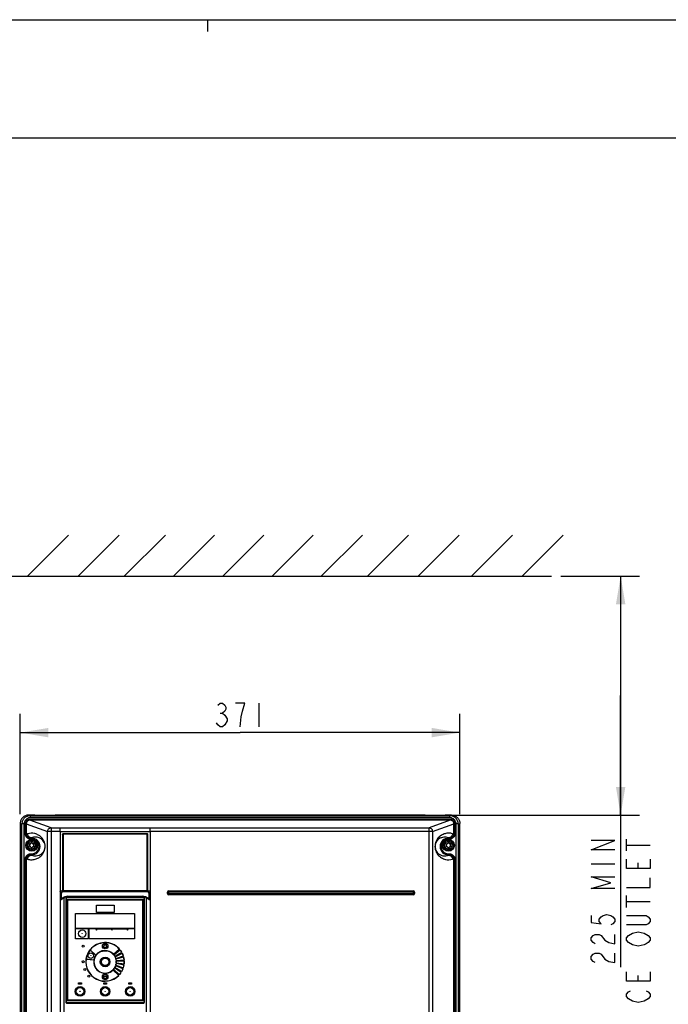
# Model space of a CAD drawing. Header units: inches. Extents: x 0 to 117, y 0 to 83.
# Tile 16 of 74: x 13 to 35, y 50 to 83. Entities that reach past the tile are written whole.
import ezdxf

# ---------------------------------------------------------------- set-up
doc = ezdxf.new("R2010")
doc.units = ezdxf.units.IN
doc.header["$LTSCALE"] = 6.431102
doc.header["$MEASUREMENT"] = 0
doc.layers.get('0').update_dxf_attribs({"linetype": 'CONTINUOUS'})
doc.styles.get("Standard").update_dxf_attribs({"font": 'txt', "width": 0.8})
doc.dimstyles.new('DIMSTYLE_1', dxfattribs={"dimtxt": 0.78125, "dimasz": 0.9375, "dimexe": 0.18, "dimexo": 0.0625, "dimgap": 0.09, "dimtad": 1, "dimdec": 0, "dimzin": 4, "dimdsep": 46, "dimtxsty": 'STANDARD', "dimblk": '_FILLED', "dimblk1": '_FILLED', "dimblk2": '_FILLED', "dimcen": 0.09, "dimadec": 0, "dimazin": 0, "dimtfac": 1, "dimtdec": 0, "dimtofl": 0, "dimtmove": 0, "dimatfit": 3, "dimldrblk": '_FILLED', "dimfxl": 1, "dimtolj": 1, "dimtzin": 4, "dimarcsym": 0})

# ---------------------------------------------------------------- blocks, each defined once
blk = doc.blocks.new('_FILLED')
at = {"color": 0, "linetype": 'BYBLOCK'}
blk.add_solid([(0, 0), (-1, 0.167), (-1, -0.167)], dxfattribs=at)
blk = doc.blocks.new('*D0')
at = {"color": 7, "linetype": 'CONTINUOUS'}
for p, q in [((31.435, 64.169), (33.223, 64.169)), ((33.223, 64.169), (34.044, 64.169)), ((33.419, 64.169), (33.419, 60.192)), ((33.419, 56.216), (33.419, 60.192)), ((33.419, 60.192), (33.419, 51.157)), ((27.226, 56.216), (33.223, 56.216)), ((33.223, 56.216), (34.044, 56.216))]:
    blk.add_line(p, q, dxfattribs=at)
at = {"color": 7, "linetype": 'CONTINUOUS', "xscale": 0.9375, "yscale": 0.9375, "zscale": 0.9375}
for p, rotation in [((33.419, 64.169), 90), ((33.419, 56.216), 270)]:
    blk.add_blockref('_FILLED', p, dxfattribs=dict(at, rotation=rotation))
blk = doc.blocks.new('*D6')
at = {"color": 7, "linetype": 'CONTINUOUS'}
for p, q in [((13.452, 56.253), (13.452, 59.586)), ((28.072, 56.253), (28.072, 59.586)), ((13.452, 58.961), (20.762, 58.961)), ((28.072, 58.961), (20.762, 58.961))]:
    blk.add_line(p, q, dxfattribs=at)
at = {"color": 7, "linetype": 'CONTINUOUS', "xscale": 0.9375, "yscale": 0.9375, "zscale": 0.9375, "rotation": 180}
blk.add_blockref('_FILLED', (13.452, 58.961), dxfattribs=at)
at = {"color": 7, "linetype": 'CONTINUOUS', "xscale": 0.9375, "yscale": 0.9375, "zscale": 0.9375}
blk.add_blockref('_FILLED', (28.072, 58.961), dxfattribs=at)

msp = doc.modelspace()

# ---------------------------------------------------------------- linework, layer by layer
at = {"color": 7, "linetype": 'CONTINUOUS'}
for p, q in [((0, 82.6772), (116.9291, 82.6772)), ((19.685, 82.2835), (19.685, 82.6772)), ((112.7953, 78.7402), (4.1339, 78.7402)), ((13.6785, 64.1533), (15.0561, 65.5309)), ((15.3681, 64.1533), (16.7457, 65.5309)), ((16.9016, 64.1533), (18.2793, 65.5309)), ((18.5392, 64.1533), (19.9168, 65.5309)), ((20.1767, 64.1533), (21.5543, 65.5309)), ((21.8143, 64.1533), (23.1919, 65.5309)), ((23.4518, 64.1533), (24.8294, 65.5309)), ((24.9854, 64.1533), (26.363, 65.5309)), ((26.6749, 64.1533), (28.0526, 65.5309)), ((28.4424, 64.1533), (29.8201, 65.5309)), ((30.132, 64.1533), (31.5096, 65.5309)), ((10.2469, 64.1686), (31.1224, 64.1686)), ((20.0979, 59.6121), (20.176, 59.6121)), ((21.387, 59.9377), (21.387, 59.1564)), ((13.7812, 56.1964), (13.7273, 56.2158)), ((13.9411, 56.2158), (13.7273, 56.2158)), ((13.7719, 56.081), (13.7719, 56.0495)), ((13.7719, 56.081), (27.752, 56.081)), ((14.476, 55.7944), (13.7719, 56.0495)), ((27.752, 56.0495), (13.7719, 56.0495)), ((13.7812, 56.1964), (13.7812, 56.1256)), ((13.7812, 56.1964), (27.7427, 56.1964)), ((27.7427, 56.1256), (13.7812, 56.1256)), ((13.9382, 56.2142), (13.9411, 56.2158)), ((13.9382, 56.2142), (14.6133, 56.2142)), ((14.6104, 56.2158), (14.6133, 56.2142)), ((26.9135, 56.2158), (14.6104, 56.2158)), ((26.9106, 56.2142), (26.9135, 56.2158)), ((26.9106, 56.2142), (27.5858, 56.2142)), ((27.752, 56.0495), (27.0479, 55.7944)), ((27.7967, 56.2158), (27.5828, 56.2158)), ((27.5828, 56.2158), (27.5858, 56.2142)), ((27.7967, 56.2158), (27.7427, 56.1964)), ((27.7427, 56.1256), (27.7427, 56.1964)), ((27.752, 56.0495), (27.752, 56.081)), ((13.4515, 55.9408), (13.4515, 36.8471)), ((13.4515, 55.9408), (13.5058, 55.9217)), ((13.5058, 36.9837), (13.5058, 55.9217)), ((13.5761, 55.9217), (13.5058, 55.9217)), ((13.5761, 55.9217), (13.5761, 36.9837)), ((13.6221, 55.5871), (13.6221, 55.9319)), ((13.6534, 55.9319), (13.6221, 55.9319)), ((13.6534, 55.9319), (13.6534, 55.5871)), ((13.6534, 55.9319), (14.3587, 55.6764)), ((14.476, 55.7944), (14.4761, 27.3539)), ((14.476, 55.7944), (14.7858, 55.7944)), ((17.7618, 55.7944), (27.0479, 55.7944)), ((27.0479, 27.3539), (27.0479, 55.7944)), ((27.1652, 55.6764), (27.8706, 55.9319)), ((27.8706, 55.5871), (27.8706, 55.9319)), ((27.9019, 55.9319), (27.8706, 55.9319)), ((27.9019, 55.9319), (27.9019, 55.5871)), ((27.9478, 36.9837), (27.9478, 55.9217)), ((28.0182, 55.9217), (27.9478, 55.9217)), ((28.0182, 55.9217), (28.0724, 55.9408)), ((28.0182, 55.9217), (28.0182, 36.9837)), ((28.0724, 36.8471), (28.0724, 55.9408)), ((13.6221, 55.5871), (13.6534, 55.5871)), ((13.696, 55.5986), (13.6534, 55.5871)), ((13.7919, 55.4498), (13.8328, 55.4609)), ((13.7919, 55.4498), (13.7919, 55.4183)), ((13.7919, 55.4498), (13.8328, 55.4498)), ((13.8331, 55.4183), (13.7919, 55.4183)), ((13.8132, 55.3768), (13.8132, 55.2832)), ((13.8328, 55.4183), (13.8328, 55.4609)), ((13.8525, 55.2832), (13.8525, 55.3768)), ((14.3587, 27.3898), (14.3587, 55.6764)), ((14.7777, 55.6764), (14.3587, 55.6764)), ((14.7777, 55.6764), (14.7776, 27.3411)), ((14.8579, 55.5747), (14.8579, 53.6988)), ((14.8579, 55.5747), (14.886, 55.5747)), ((14.8717, 53.7013), (14.8717, 55.5747)), ((14.886, 53.7039), (14.886, 55.5747)), ((14.886, 54.6373), (14.8866, 55.5747)), ((17.6606, 55.578), (14.8866, 55.578)), ((14.8866, 55.5759), (14.8866, 55.578)), ((14.8866, 55.5747), (14.8866, 55.5759)), ((14.8872, 55.604), (17.6604, 55.604)), ((14.8872, 55.5795), (14.8881, 55.581)), ((14.8874, 55.579), (14.8881, 55.581)), ((14.8879, 55.591), (17.6595, 55.591)), ((14.8887, 55.5871), (14.8879, 55.591)), ((14.8883, 55.5897), (14.888, 55.591)), ((14.8881, 55.581), (14.8885, 55.5823)), ((14.8887, 55.5869), (14.8883, 55.5897)), ((17.6586, 55.5796), (17.6588, 55.5827)), ((17.6587, 55.5789), (17.6586, 55.5796)), ((17.6588, 55.5827), (17.6593, 55.5897)), ((17.6588, 55.5828), (17.6591, 55.5875)), ((17.6591, 55.5875), (17.6595, 55.591)), ((17.6614, 55.5755), (17.6596, 55.5756)), ((17.6606, 55.578), (17.6606, 55.5756)), ((17.6606, 55.5756), (17.6606, 55.5747)), ((17.6606, 55.5747), (17.6613, 54.6365)), ((17.6613, 55.5747), (17.6613, 53.7039)), ((17.6758, 55.5747), (17.6613, 55.5747)), ((17.6672, 55.5747), (17.6614, 55.5755)), ((17.6728, 55.5747), (17.6672, 55.5747)), ((17.6758, 55.5747), (17.6728, 55.5747)), ((17.6758, 55.5747), (17.6758, 53.7013)), ((17.6896, 55.5747), (17.6758, 55.5747)), ((17.6896, 53.6988), (17.6896, 55.5747)), ((17.7698, 55.6764), (17.7698, 26.8764)), ((27.1652, 55.6764), (17.7698, 55.6764)), ((27.1652, 55.6764), (27.1652, 27.3898)), ((27.6714, 55.3768), (27.6714, 55.2832)), ((27.6911, 55.4609), (27.6911, 55.4183)), ((27.6911, 55.4609), (27.7321, 55.4498)), ((27.6911, 55.4498), (27.7321, 55.4498)), ((27.7321, 55.4183), (27.6911, 55.4183)), ((27.7108, 55.2832), (27.7108, 55.3768)), ((27.7321, 55.4183), (27.7321, 55.4498)), ((27.8706, 55.5871), (27.828, 55.5986)), ((27.8706, 55.5871), (27.9019, 55.5871)), ((33.6139, 55.024), (33.6139, 55.4146)), ((13.8132, 55.1421), (13.8132, 55.0484)), ((13.8525, 55.0484), (13.8525, 55.1421)), ((27.6714, 55.1421), (27.6714, 55.0484)), ((27.7108, 55.0484), (27.7108, 55.1421)), ((33.6139, 55.2193), (34.3951, 55.2193)), ((13.6221, 47.4768), (13.6221, 54.7594)), ((13.6534, 54.7594), (13.6221, 54.7594)), ((13.6534, 54.7594), (13.6534, 47.4768)), ((13.6534, 54.7594), (13.696, 54.7478)), ((13.7919, 54.9282), (13.7919, 54.8967)), ((13.7919, 54.9282), (13.8328, 54.9282)), ((13.8328, 54.8856), (13.7919, 54.8967)), ((13.8328, 54.8967), (13.7919, 54.8967)), ((13.8328, 54.8856), (13.8328, 54.9282)), ((27.6908, 54.9282), (27.7321, 54.9282)), ((27.6911, 54.9282), (27.6911, 54.8856)), ((27.7321, 54.8967), (27.6911, 54.8856)), ((27.7321, 54.8967), (27.6911, 54.8967)), ((27.7321, 54.8967), (27.7321, 54.9282)), ((27.828, 54.7478), (27.8706, 54.7594)), ((27.8706, 47.4768), (27.8706, 54.7594)), ((27.9019, 54.7594), (27.8706, 54.7594)), ((27.9019, 54.7594), (27.9019, 47.4768)), ((14.8855, 53.7038), (14.886, 54.6373)), ((17.6613, 54.6365), (17.6621, 53.7038)), ((32.442, 54.5943), (33.2232, 54.5943)), ((34.0045, 54.438), (34.0045, 54.6334)), ((14.7777, 53.6636), (14.8188, 53.6245)), ((14.9003, 53.4617), (14.7777, 53.3908)), ((14.7777, 53.3908), (14.8131, 53.4119)), ((14.8131, 53.4119), (14.9318, 53.4805)), ((14.8558, 53.6598), (14.8147, 53.6988)), ((14.8147, 53.6988), (14.8579, 53.6988)), ((14.8188, 53.4321), (14.8188, 53.6245)), ((14.9292, 53.4959), (14.8188, 53.4321)), ((14.8855, 53.7038), (17.6613, 53.7038)), ((14.8998, 53.4508), (14.8998, 48.3799)), ((14.9003, 53.462), (14.9316, 53.4803)), ((14.9003, 53.462), (14.9003, 53.4617)), ((14.9479, 53.4947), (14.9563, 53.5011)), ((14.9563, 53.5011), (14.9579, 53.5014)), ((14.9579, 53.5014), (14.9593, 53.5022)), ((14.9593, 53.5022), (14.9607, 53.503)), ((14.9647, 53.4626), (14.9647, 49.998)), ((14.9647, 53.4626), (14.9779, 53.4626)), ((14.9675, 53.4626), (14.9675, 49.998)), ((14.9779, 53.4626), (14.9779, 49.998)), ((15.0041, 53.502), (15.0041, 53.4991)), ((17.5435, 53.502), (15.0041, 53.502)), ((15.0179, 53.5177), (17.5297, 53.5177)), ((17.5177, 53.4114), (15.0299, 53.4114)), ((15.0299, 53.4114), (15.0317, 53.3959)), ((15.0317, 53.3959), (15.0317, 53.3957)), ((17.5159, 53.3957), (15.0317, 53.3957)), ((17.51, 53.3898), (15.0376, 53.3898)), ((17.5177, 53.4114), (17.5159, 53.3959)), ((17.5159, 53.3959), (17.5159, 53.3957)), ((17.5435, 53.502), (17.5435, 53.4991)), ((17.5696, 49.998), (17.5696, 53.4626)), ((17.5828, 53.4626), (17.5696, 53.4626)), ((17.5801, 49.998), (17.5801, 53.4626)), ((17.5828, 49.998), (17.5828, 53.4626)), ((17.5868, 53.503), (17.5883, 53.5022)), ((17.5883, 53.5022), (17.5897, 53.5014)), ((17.5897, 53.5014), (17.5912, 53.5011)), ((17.5912, 53.5011), (17.5958, 53.4977)), ((17.6158, 53.4805), (17.7344, 53.4119)), ((17.616, 53.4803), (17.6473, 53.462)), ((17.7288, 53.4321), (17.6184, 53.4959)), ((17.6473, 53.4617), (17.6473, 53.462)), ((17.6478, 48.3799), (17.6478, 53.4508)), ((17.6613, 53.7038), (17.6621, 53.7038)), ((17.6896, 53.6988), (17.7328, 53.6988)), ((17.7328, 53.6988), (17.6918, 53.6598)), ((17.7288, 53.6245), (17.7698, 53.6636)), ((17.7288, 53.6245), (17.7288, 53.4321)), ((17.7698, 53.3909), (17.7344, 53.4119)), ((18.3457, 53.6063), (18.3457, 53.6575)), ((18.3638, 53.6575), (18.3457, 53.6575)), ((18.3457, 53.6063), (18.3638, 53.6063)), ((18.3638, 53.6063), (18.3638, 53.6575)), ((18.384, 53.6575), (18.3638, 53.6575)), ((18.3638, 53.6063), (18.384, 53.6063)), ((18.383, 53.6585), (18.383, 53.6053)), ((26.5268, 53.6585), (18.383, 53.6585)), ((18.383, 53.6053), (26.5268, 53.6053)), ((18.384, 53.6959), (18.384, 53.6777)), ((18.384, 53.6959), (26.5258, 53.6959)), ((18.384, 53.6777), (18.384, 53.6575)), ((18.384, 53.6777), (26.5258, 53.6777)), ((18.384, 53.6063), (18.384, 53.5861)), ((18.384, 53.5861), (18.384, 53.568)), ((26.5258, 53.5861), (18.384, 53.5861)), ((26.5258, 53.568), (18.384, 53.568)), ((26.5258, 53.6777), (26.5258, 53.6959)), ((26.5258, 53.6575), (26.5258, 53.6777)), ((26.5459, 53.6575), (26.5258, 53.6575)), ((26.5258, 53.5861), (26.5258, 53.6063)), ((26.5258, 53.6063), (26.5459, 53.6063)), ((26.5258, 53.568), (26.5258, 53.5861)), ((26.5268, 53.6053), (26.5268, 53.6585)), ((26.5459, 53.6575), (26.5459, 53.6063)), ((26.5641, 53.6575), (26.5459, 53.6575)), ((26.5459, 53.6063), (26.5641, 53.6063)), ((26.5641, 53.6575), (26.5641, 53.6063)), ((33.6139, 53.149), (33.6139, 53.5396)), ((14.9944, 53.376), (14.9944, 50.0847)), ((14.9944, 53.376), (15.012, 53.376)), ((15.0118, 53.376), (15.0118, 50.0847)), ((15.0179, 53.3701), (15.0179, 50.0906)), ((15.9824, 52.9803), (15.9824, 53.2166)), ((15.9824, 53.2166), (16.573, 53.2166)), ((16.573, 53.2166), (16.573, 52.9803)), ((17.5297, 50.0906), (17.5297, 53.3701)), ((17.5356, 50.0847), (17.5356, 53.376)), ((17.5356, 53.376), (17.5532, 53.376)), ((17.5358, 50.0847), (17.5358, 53.376)), ((17.5532, 53.376), (17.5532, 50.0847)), ((33.6139, 53.3443), (34.3951, 53.3443)), ((15.2935, 52.4488), (15.2935, 52.941)), ((15.2935, 52.941), (17.2541, 52.941)), ((16.573, 52.9803), (15.9824, 52.9803)), ((17.2541, 52.941), (17.2541, 52.4488)), ((17.2541, 52.4488), (15.2935, 52.4488)), ((15.2935, 52.1063), (15.2935, 52.441)), ((15.2935, 52.441), (15.7265, 52.441)), ((15.7265, 52.1063), (15.7265, 52.441)), ((15.7423, 52.1063), (15.7423, 52.441)), ((15.7423, 52.441), (15.9527, 52.441)), ((15.9527, 52.441), (15.9891, 52.389)), ((15.9596, 52.4311), (17.0423, 52.4311)), ((15.9891, 52.389), (16.0187, 52.4311)), ((16.4714, 52.4311), (16.5009, 52.389)), ((16.5009, 52.389), (16.5305, 52.4311)), ((16.9832, 52.4311), (17.0128, 52.389)), ((17.0128, 52.389), (17.0492, 52.441)), ((17.0492, 52.441), (17.2541, 52.441)), ((17.2541, 52.441), (17.2541, 52.1063)), ((15.7265, 52.1063), (15.2935, 52.1063)), ((17.2541, 52.1063), (15.7423, 52.1063)), ((16.2708, 51.9176), (16.1952, 51.8309)), ((16.1952, 51.8309), (16.1967, 51.8296)), ((16.1967, 51.8296), (16.2723, 51.9163)), ((16.1982, 51.8244), (16.1982, 51.8263)), ((16.1982, 51.8263), (16.3483, 51.8263)), ((16.1982, 51.8244), (16.3483, 51.8244)), ((16.2586, 51.8244), (16.2738, 51.8244)), ((16.2708, 51.9176), (16.2723, 51.9163)), ((16.2738, 51.8244), (16.2889, 51.8244)), ((16.2767, 51.9175), (16.2753, 51.9163)), ((16.2753, 51.9163), (16.3498, 51.8296)), ((16.3513, 51.8309), (16.2767, 51.9175)), ((16.3483, 51.8244), (16.3483, 51.8263)), ((16.3498, 51.8296), (16.3513, 51.8309)), ((16.5467, 51.5846), (16.7499, 51.7679)), ((15.6368, 51.4271), (15.9103, 51.4042)), ((15.6373, 51.431), (15.9111, 51.4081)), ((15.9719, 51.5488), (15.7711, 51.7367)), ((15.9743, 51.5519), (15.7736, 51.7398)), ((16.561, 51.5681), (16.7767, 51.7364)), ((16.5927, 51.5224), (16.8295, 51.6594)), ((16.6032, 51.5033), (16.8493, 51.623)), ((16.6248, 51.4519), (16.8849, 51.5368)), ((16.6311, 51.4311), (16.8967, 51.4971)), ((16.8113, 50.9805), (16.5845, 51.1337)), ((16.8329, 51.0157), (16.5958, 51.1523)), ((16.8732, 51.0999), (16.6195, 51.2027)), ((16.6267, 51.2232), (16.887, 51.139)), ((16.9089, 51.2297), (16.6394, 51.2774)), ((16.6415, 51.3764), (16.9136, 51.4053)), ((16.6421, 51.299), (16.9143, 51.2707)), ((16.6433, 51.3547), (16.9168, 51.364)), ((16.1955, 50.8602), (16.194, 50.8589)), ((16.2708, 50.7704), (16.194, 50.8589)), ((16.2723, 50.7717), (16.1955, 50.8602)), ((16.197, 50.8635), (16.197, 50.8654)), ((16.197, 50.8654), (16.2475, 50.8654)), ((16.197, 50.8635), (16.351, 50.8635)), ((16.2475, 50.8654), (16.2738, 50.8652)), ((16.2723, 50.7717), (16.2708, 50.7704)), ((16.2738, 50.8652), (16.3, 50.8654)), ((16.3524, 50.8602), (16.2753, 50.7717)), ((16.2753, 50.7717), (16.2768, 50.7704)), ((16.3539, 50.8589), (16.2768, 50.7704)), ((16.3, 50.8654), (16.351, 50.8654)), ((16.351, 50.8635), (16.351, 50.8654)), ((16.3539, 50.8589), (16.3524, 50.8602)), ((16.7259, 50.8764), (16.5359, 51.0735)), ((16.7544, 50.9065), (16.5509, 51.0893)), ((34.0045, 50.688), (34.0045, 50.8834)), ((15.3919, 50.5965), (15.3919, 50.6358)), ((15.3919, 50.6358), (15.4864, 50.6358)), ((15.4864, 50.5965), (15.3919, 50.5965)), ((15.4864, 50.6358), (15.4864, 50.5965)), ((16.2265, 50.5965), (16.2265, 50.6358)), ((16.2265, 50.6358), (16.321, 50.6358)), ((16.321, 50.5965), (16.2265, 50.5965)), ((16.321, 50.6358), (16.321, 50.5965)), ((17.0612, 50.5965), (17.0612, 50.6358)), ((17.0612, 50.6358), (17.1557, 50.6358)), ((17.1557, 50.5965), (17.0612, 50.5965)), ((17.1557, 50.6358), (17.1557, 50.5965)), ((14.9647, 49.998), (14.9779, 49.998)), ((15.0118, 50.0847), (14.9944, 50.0847)), ((15.0041, 49.9587), (15.0041, 49.9616)), ((15.0041, 49.9587), (17.5435, 49.9587)), ((15.0299, 50.0492), (15.0316, 50.0647)), ((15.0299, 50.0492), (17.5177, 50.0492)), ((15.0316, 50.0647), (15.0317, 50.065)), ((15.0317, 50.065), (17.5159, 50.065)), ((15.0376, 50.0709), (17.51, 50.0709)), ((17.5159, 50.065), (17.5159, 50.0647)), ((17.5177, 50.0492), (17.5159, 50.0647)), ((17.5532, 50.0847), (17.5356, 50.0847)), ((17.5435, 49.9587), (17.5435, 49.9616)), ((17.5828, 49.998), (17.5696, 49.998))]:
    msp.add_line(p, q, dxfattribs=at)
for points in [[(20.0198, 59.8725), (20.0979, 59.9377), (20.176, 59.9377), (20.2542, 59.8725), (20.2932, 59.8074), (20.2932, 59.7423), (20.2542, 59.6772), (20.176, 59.6121), (20.2542, 59.547)], [(20.8401, 59.6772), (20.9182, 59.9377), (20.6057, 59.9377)], [(20.762, 59.1564), (20.801, 59.4819), (20.8401, 59.6772)], [(20.3323, 59.3517), (20.2542, 59.2215), (20.176, 59.1564), (20.0979, 59.1564), (20.0198, 59.2215), (19.9807, 59.2866)], [(20.2542, 59.547), (20.3323, 59.4168), (20.3323, 59.3517)], [(33.2232, 55.063), (32.442, 55.063), (33.2232, 55.3755), (32.442, 55.3755)], [(34.3951, 54.7505), (34.3951, 54.438), (33.6139, 54.438), (33.6139, 54.7505)], [(33.2232, 53.774), (32.442, 53.774), (33.093, 53.9693), (32.442, 54.1646), (33.2232, 54.1646)], [(33.6139, 53.813), (34.3951, 53.813), (34.3951, 54.1255)], [(32.442, 52.8755), (32.442, 52.6412), (32.7675, 52.6021), (32.7024, 52.6802), (32.7024, 52.7584), (32.7675, 52.8365), (32.8326, 52.8755), (32.9628, 52.9146), (33.093, 52.8755), (33.1581, 52.8365), (33.2232, 52.7584), (33.2232, 52.6802), (33.1581, 52.6021), (33.093, 52.563)], [(33.6139, 52.8755), (34.2649, 52.8755), (34.33, 52.8365), (34.3951, 52.7584), (34.3951, 52.6802), (34.33, 52.6021), (34.2649, 52.563), (33.6139, 52.563)], [(32.5722, 51.938), (32.5071, 51.9771), (32.442, 52.0552), (32.442, 52.1334), (32.5071, 52.2115), (32.5722, 52.2505), (32.7024, 52.2505), (32.7675, 52.2115)], [(32.7675, 52.2115), (32.8977, 52.0552), (33.0279, 51.9771), (33.2232, 51.938), (33.2232, 52.2505)], [(33.679, 51.9771), (33.6139, 52.0552), (33.6139, 52.1334), (33.679, 52.2115), (33.8092, 52.2896)], [(34.1998, 52.2896), (34.33, 52.2115), (34.3951, 52.1334), (34.3951, 52.0552), (34.33, 51.9771), (34.2649, 51.938), (34.1998, 51.899), (34.0045, 51.8599), (33.8092, 51.899), (33.679, 51.9771)], [(33.8092, 52.2896), (34.0045, 52.3287), (34.1998, 52.2896)], [(32.5722, 51.313), (32.5071, 51.3521), (32.442, 51.4302), (32.442, 51.5084), (32.5071, 51.5865), (32.5722, 51.6255), (32.7024, 51.6255), (32.7675, 51.5865), (32.8977, 51.4302)], [(32.8977, 51.4302), (33.0279, 51.3521), (33.2232, 51.313), (33.2232, 51.6255)], [(34.3951, 51.0005), (34.3951, 50.688), (33.6139, 50.688), (33.6139, 51.0005)], [(33.8092, 50.024), (33.679, 50.1021), (33.6139, 50.1802), (33.6139, 50.2584), (33.679, 50.3365), (33.7441, 50.3755)], [(34.2649, 50.3755), (34.33, 50.3365), (34.3951, 50.2584), (34.3951, 50.1802), (34.33, 50.1021), (34.1998, 50.024)], [(34.1998, 50.024), (34.0045, 49.9849), (33.8092, 50.024)]]:
    msp.add_lwpolyline(points, dxfattribs=at)
for centre, radius in [((13.8328, 55.2126), 0.1969), ((27.6911, 55.2126), 0.1969), ((15.5139, 52.2736), 0.1226), ((15.5139, 52.2736), 0.00124), ((15.5454, 51.8603), 0.0335), ((16.2738, 51.8603), 0.0924), ((15.7974, 51.5414), 0.0924), ((15.7974, 51.5414), 0.00165), ((16.2738, 51.3347), 0.1614), ((16.2738, 51.3347), 0.1575), ((16.2738, 51.3347), 0.1535), ((16.2738, 51.3347), 0.1226), ((15.5454, 51.3406), 0.0335), ((15.5966, 51.0827), 0.0335), ((16.2738, 51.3347), 0.00124), ((15.7344, 50.8583), 0.0335), ((16.2738, 50.8366), 0.0924), ((15.4391, 50.3543), 0.1575), ((15.4391, 50.3543), 0.1226), ((16.2738, 50.3543), 0.1575), ((16.2738, 50.3543), 0.1226), ((17.1084, 50.3543), 0.1575), ((17.1084, 50.3543), 0.1226), ((15.4391, 50.3543), 0.00124), ((16.2738, 50.3543), 0.00124), ((17.1084, 50.3543), 0.00124)]:
    msp.add_circle(centre, radius, dxfattribs=at)
for centre, radius, start, end in [((16.2738, 314.4827), 258.6926, 269.670435, 270.329565), ((13.8328, 55.2126), 0.1654, 83.16285, 180.10632), ((13.8207, 55.1387), 0.4766, 76.47384, 105.17426), ((13.8328, 55.2126), 0.1654, 263.16286, 83.16285), ((13.8328, 55.1732), 0.2765, 270, 90), ((13.8328, 55.1732), 0.2451, 270, 89.9335), ((16.2704, 317.3741), 261.702, 269.673188, 269.977505), ((14.8682, 55.5861), 0.0205, 336.60077, 339.5848), ((16.2744, 318.5449), 262.8727, 269.976733, 270.325939), ((17.7737, 55.5782), 0.115, 177.715, 178.84289), ((17.7807, 55.578), 0.1221, 178.83393, 179.31025), ((17.7829, 55.578), 0.1242, 179.30959, 179.59431), ((17.7837, 55.578), 0.125, 179.59422, 180.00001), ((17.6903, 55.5854), 0.0313, 169.80864, 172.14887), ((27.6911, 55.1732), 0.2765, 90, 270), ((27.6911, 55.1732), 0.2451, 90, 269.9335), ((27.6911, 55.2126), 0.1654, 83.16285, 180.10632), ((27.6911, 55.2126), 0.1654, 263.16286, 83.16285), ((13.8328, 55.2126), 0.1654, 180.10632, 263.16286), ((13.8328, 55.2126), 0.126, 98.98932, 261.01068), ((13.7887, 55.2381), 0.0278, 79.87712, 220.12288), ((13.7887, 55.1871), 0.0278, 139.87712, 280.12288), ((13.7584, 55.2126), 0.0118, 319.87712, 40.12288), ((13.7956, 55.2771), 0.0118, 259.87712, 340.12288), ((13.7956, 55.1482), 0.0118, 19.87712, 100.12288), ((13.8328, 55.2636), 0.0278, 135.18239, 160.12288), ((13.8328, 55.1616), 0.0278, 199.87712, 224.81761), ((13.8328, 55.2126), 0.126, 278.98932, 81.01068), ((13.8328, 55.2636), 0.0278, 19.87712, 44.81761), ((13.8328, 55.1616), 0.0278, 315.18239, 340.12288), ((13.87, 55.2771), 0.0118, 199.87712, 280.12288), ((13.87, 55.1482), 0.0118, 79.87712, 160.12288), ((13.877, 55.2381), 0.0278, 319.87712, 100.12288), ((13.877, 55.1871), 0.0278, 259.87712, 40.12288), ((13.9072, 55.2126), 0.0118, 139.87712, 220.12288), ((27.6911, 55.2126), 0.1654, 180.10632, 263.16286), ((27.6911, 55.2126), 0.126, 98.98932, 261.01068), ((27.6469, 55.2381), 0.0278, 79.87712, 220.12288), ((27.6469, 55.1871), 0.0278, 139.87712, 280.12288), ((27.6167, 55.2126), 0.0118, 319.87712, 40.12288), ((27.6539, 55.2771), 0.0118, 259.87712, 340.12288), ((27.6539, 55.1482), 0.0118, 19.87712, 100.12288), ((27.6911, 55.2636), 0.0278, 135.18239, 160.12288), ((27.6911, 55.1616), 0.0278, 199.87712, 224.81761), ((27.6911, 55.2126), 0.126, 278.98932, 81.01068), ((27.6911, 55.2636), 0.0278, 19.87712, 44.81761), ((27.6911, 55.1616), 0.0278, 315.18239, 340.12288), ((27.7283, 55.2771), 0.0118, 199.87712, 280.12288), ((27.7283, 55.1482), 0.0118, 79.87712, 160.12288), ((27.7353, 55.2381), 0.0278, 319.87712, 100.12288), ((27.7353, 55.1871), 0.0278, 259.87712, 40.12288), ((27.7655, 55.2126), 0.0118, 139.87712, 220.12288), ((27.7032, 55.2078), 0.4766, 256.47384, 285.17426), ((15.0179, 53.4508), 0.1181, 174.70114, 180), ((15.0179, 53.3996), 0.1181, 133.69192, 136.78593), ((15.0179, 53.3996), 0.1181, 118.93121, 133.69192), ((15.0322, 53.383), 0.14, 130.84658, 133.22563), ((15.0212, 53.3953), 0.1235, 128.06292, 130.71019), ((15.1112, 53.2803), 0.2695, 127.29508, 128.06359), ((15.0179, 53.3996), 0.1181, 89.99853, 118.93121), ((15.0041, 53.4626), 0.0394, 90, 180), ((15.004, 53.4626), 0.0365, 89.84839, 179.99251), ((15.0298, 53.376), 0.0354, 89.9404, 179.97769), ((16.2709, 366.9463), 313.4616, 269.768192, 270.000483), ((16.2738, 367.5206), 314.024, 269.768337, 270.231663), ((15.0317, 53.376), 0.0199, 90.22898, 180.00163), ((15.0376, 53.3701), 0.0197, 90, 180), ((16.2738, -563.7562), 617.1533, 89.8846826, 90.1153181), ((16.2744, 368.0368), 314.5521, 269.999846, 270.231405), ((17.51, 53.3701), 0.0197, 0, 90), ((17.5158, 53.376), 0.0199, 359.99841, 89.75023), ((17.5177, 53.376), 0.0354, 0.02253, 90.05938), ((17.5297, 53.3996), 0.1181, 61.06908, 90.0006), ((17.5435, 53.4626), 0.0394, 0, 90), ((17.5436, 53.4626), 0.0365, 0.00752, 90.15158), ((17.5297, 53.3996), 0.1181, 46.30808, 61.06908), ((16.7882, 52.4315), 1.3375, 52.64965, 52.85758), ((17.436, 53.2796), 0.2704, 51.97205, 52.74598), ((17.5297, 53.3996), 0.1181, 43.21407, 46.30808), ((17.5297, 53.4508), 0.1181, 0, 5.29886), ((17.6619, 53.672), 0.0319, 89.6929, 90.99685), ((18.384, 53.6575), 0.0384, 90, 180), ((18.384, 53.6063), 0.0384, 180, 270), ((18.384, 53.6575), 0.0202, 90, 180), ((18.384, 53.6063), 0.0202, 180, 270), ((18.3834, 53.6576), 0.0181, 171.19674, 180.20304), ((18.3842, 53.6574), 0.0189, 125.6224, 139.94359), ((18.3842, 53.6064), 0.0189, 220.05055, 234.36871), ((26.5258, 53.6575), 0.0384, 0, 90), ((26.5258, 53.6575), 0.0202, 0, 90), ((26.5258, 53.6063), 0.0384, 270, 0), ((26.5258, 53.6063), 0.0202, 270, 0), ((26.5256, 53.6574), 0.0189, 40.05055, 54.36871), ((26.5256, 53.6065), 0.0189, 310.05055, 324.36871), ((16.2738, 51.3347), 0.6437, 42.30072, 140.99513), ((16.2738, 51.3347), 0.6398, 42.30218, 141.02042), ((16.2738, 51.3347), 0.6358, 42.30365, 141.04604), ((16.1982, 51.8283), 0.00394, 138.91157, 270), ((16.1982, 51.8283), 0.00197, 138.91157, 270), ((16.2738, 51.915), 0.00394, 40.68814, 138.91157), ((16.2738, 51.915), 0.00197, 40.68814, 138.91157), ((16.3483, 51.8283), 0.00394, 270, 40.68814), ((16.3483, 51.8283), 0.00197, 270, 40.68814), ((16.2738, 51.3347), 0.6437, 171.73956, 314.61417), ((16.2738, 51.3347), 0.6398, 171.71816, 314.61826), ((16.2738, 51.3347), 0.6437, 141.34654, 171.389), ((16.2738, 51.3347), 0.6358, 171.6965, 314.6224), ((16.2738, 51.3347), 0.6398, 141.37401, 171.36545), ((16.2738, 51.3347), 0.6358, 141.40183, 171.34159), ((16.2738, 51.3347), 0.378, 144.4936, 168.69204), ((16.2738, 51.3347), 0.374, 144.5741, 168.62311), ((16.2738, 51.3347), 0.378, 42.46713, 143.89188), ((16.2738, 51.3347), 0.374, 42.47136, 143.96595), ((16.2739, 51.3352), 0.3696, 42.43404, 79.70943), ((16.2738, 51.3347), 0.3701, 30.4757, 39.10473), ((16.2738, 51.3347), 0.374, 30.47136, 39.09258), ((16.2738, 51.3347), 0.378, 30.46712, 39.08069), ((16.2738, 51.3347), 0.3701, 18.4757, 27.10473), ((16.2738, 51.3347), 0.374, 18.47136, 27.09258), ((16.2738, 51.3347), 0.378, 18.46712, 27.08069), ((16.2738, 51.3347), 0.3701, 6.4757, 15.10473), ((16.2738, 51.3347), 0.374, 6.47136, 15.09258), ((16.2738, 51.3347), 0.378, 6.46712, 15.08069), ((16.2738, 51.3347), 0.6358, 30.30365, 38.62239), ((16.2738, 51.3347), 0.6398, 30.30218, 38.61826), ((16.2738, 51.3347), 0.6437, 30.30072, 38.61417), ((16.2738, 51.3347), 0.6358, 18.30365, 26.62239), ((16.2738, 51.3347), 0.6398, 18.30218, 26.61826), ((16.2738, 51.3347), 0.6437, 18.30072, 26.61417), ((16.2738, 51.3347), 0.6358, 6.30365, 14.62239), ((16.2738, 51.3347), 0.6398, 6.30218, 14.61826), ((16.2738, 51.3347), 0.6437, 6.30072, 14.61417), ((16.2738, 51.3347), 0.378, 169.29139, 315.08071), ((16.2738, 51.3347), 0.374, 169.22885, 315.09258), ((16.2738, 51.3347), 0.3701, 169.16497, 315.10482), ((16.2738, 51.3347), 0.3701, 318.4757, 327.10473), ((16.2738, 51.3347), 0.374, 318.47136, 327.09258), ((16.2738, 51.3347), 0.378, 318.46712, 327.08069), ((16.2738, 51.3347), 0.3701, 330.4757, 339.10473), ((16.2738, 51.3347), 0.374, 330.47136, 339.09258), ((16.2738, 51.3347), 0.378, 330.46712, 339.08069), ((16.2738, 51.3347), 0.3701, 342.4757, 351.10473), ((16.2738, 51.3347), 0.374, 342.47136, 351.09258), ((16.2738, 51.3347), 0.378, 342.46712, 351.08069), ((16.2738, 51.3347), 0.3701, 354.4757, 3.10473), ((16.2738, 51.3347), 0.374, 354.47136, 3.09258), ((16.2738, 51.3347), 0.378, 354.46712, 3.08069), ((16.2738, 51.3347), 0.6358, 330.30365, 338.62239), ((16.2738, 51.3347), 0.6398, 330.30218, 338.61826), ((16.2738, 51.3347), 0.6437, 330.30072, 338.61417), ((16.2738, 51.3347), 0.6358, 342.30365, 350.62239), ((16.2738, 51.3347), 0.6398, 342.30218, 350.61826), ((16.2738, 51.3347), 0.6437, 342.30072, 350.61417), ((16.2738, 51.3347), 0.6358, 354.30365, 2.62239), ((16.2738, 51.3347), 0.6398, 354.30218, 2.61826), ((16.2738, 51.3347), 0.6437, 354.30072, 2.61417), ((16.197, 50.8615), 0.00394, 90, 220.95798), ((16.197, 50.8615), 0.00197, 90, 220.95798), ((16.2738, 50.773), 0.00394, 220.95798, 318.91157), ((16.2738, 50.773), 0.00197, 220.95798, 318.91157), ((16.351, 50.8615), 0.00394, 318.91157, 90), ((16.351, 50.8615), 0.00197, 318.91157, 90), ((16.2738, 51.3347), 0.6358, 318.30365, 326.62239), ((16.2738, 51.3347), 0.6398, 318.30218, 326.61826), ((16.2738, 51.3347), 0.6437, 318.30072, 326.61417), ((15.0041, 49.998), 0.0394, 180, 270), ((15.004, 49.9981), 0.0365, 180.00752, 270.15158), ((15.0298, 50.0847), 0.0354, 180.02253, 270.05938), ((16.2731, -264.576), 314.552, 89.999846, 90.231405), ((16.2738, -264.0599), 314.024, 89.768337, 90.231663), ((15.0317, 50.0847), 0.0199, 179.99844, 269.72945), ((15.0376, 50.0906), 0.0197, 180, 270), ((16.2738, 667.2135), 617.1501, 269.8846801, 270.1153192), ((16.2766, -263.4856), 313.4616, 89.768192, 90.000483), ((17.51, 50.0906), 0.0197, 270, 360), ((17.5158, 50.0847), 0.0199, 270.24972, 0.00164), ((17.5177, 50.0847), 0.0354, 269.9404, 359.97769), ((17.5435, 49.998), 0.0394, 270, 360), ((17.5436, 49.9981), 0.0365, 269.84839, 359.99251)]:
    msp.add_arc(centre, radius, start, end, dxfattribs=at)
msp.add_ellipse((16.2738, 54.1886), major_axis=(11.0236, -6.3646), ratio=0.0045345, start_param=1.43728, end_param=1.4484927, dxfattribs=at)
for points, knots in [([(13.7273, 56.2158), (13.6914, 56.2158), (13.619, 56.2016), (13.5274, 56.1405), (13.4659, 56.0491), (13.4515, 55.9767), (13.4515, 55.9408)], [0, 0, 0, 0, 0.2500454, 0.4999875, 0.7499318, 1, 1, 1, 1]), ([(13.7812, 56.1964), (13.7455, 56.1963), (13.6732, 56.1821), (13.5817, 56.121), (13.5202, 56.0298), (13.5058, 55.9574), (13.5058, 55.9217)], [0, 0, 0, 0, 0.2499903, 0.4999543, 0.7499465, 1, 1, 1, 1]), ([(13.7812, 56.1256), (13.7549, 56.1256), (13.7016, 56.1134), (13.6354, 56.0671), (13.5885, 56.0013), (13.5761, 55.948), (13.5761, 55.9217)], [0, 0, 0, 0, 0.2499063, 0.5000162, 0.7501198, 1, 1, 1, 1]), ([(13.6221, 55.9319), (13.6219, 55.9514), (13.6299, 55.9907), (13.6634, 56.0402), (13.7132, 56.0733), (13.7525, 56.081), (13.7719, 56.081)], [0, 0, 0, 0, 0.2499082, 0.4999623, 0.7500483, 1, 1, 1, 1]), ([(13.7719, 56.0495), (13.7566, 56.0495), (13.7255, 56.0435), (13.6861, 56.0175), (13.6595, 55.9784), (13.6533, 55.9473), (13.6534, 55.9319)], [0, 0, 0, 0, 0.2499626, 0.4999708, 0.7499817, 1, 1, 1, 1]), ([(28.0182, 55.9217), (28.0181, 55.9574), (28.0037, 56.0298), (27.9423, 56.121), (27.8508, 56.1821), (27.7785, 56.1963), (27.7427, 56.1964)], [0, 0, 0, 0, 0.2500564, 0.5000472, 0.750009, 1, 1, 1, 1]), ([(27.9478, 55.9217), (27.9478, 55.948), (27.9354, 56.0013), (27.8886, 56.0671), (27.8223, 56.1134), (27.7691, 56.1256), (27.7427, 56.1256)], [0, 0, 0, 0, 0.249869, 0.4999678, 0.7500805, 1, 1, 1, 1]), ([(27.752, 56.081), (27.7714, 56.081), (27.8108, 56.0733), (27.8606, 56.0402), (27.8941, 55.9907), (27.9019, 55.9514), (27.9019, 55.9319)], [0, 0, 0, 0, 0.2499412, 0.5000236, 0.7500901, 1, 1, 1, 1]), ([(27.8706, 55.9319), (27.8706, 55.9473), (27.8644, 55.9784), (27.8379, 56.0175), (27.7984, 56.0435), (27.7674, 56.0495), (27.752, 56.0495)], [0, 0, 0, 0, 0.2499961, 0.4999913, 0.750012, 1, 1, 1, 1]), ([(27.7967, 56.2158), (27.8325, 56.2158), (27.9049, 56.2016), (27.9966, 56.1405), (28.058, 56.0491), (28.0724, 55.9767), (28.0724, 55.9408)], [0, 0, 0, 0, 0.2500526, 0.4999858, 0.749921, 1, 1, 1, 1]), ([(14.3587, 55.6764), (14.3588, 55.6917), (14.365, 55.7227), (14.3911, 55.7618), (14.43, 55.7881), (14.4608, 55.7944), (14.476, 55.7944)], [0, 0, 0, 0, 0.2505021, 0.5009381, 0.7508257, 1, 1, 1, 1]), ([(14.7777, 55.6764), (14.7778, 55.6911), (14.7781, 55.7125), (14.7791, 55.7398), (14.7801, 55.7573), (14.7812, 55.7717), (14.7824, 55.783), (14.7839, 55.7898), (14.7848, 55.7938), (14.7858, 55.7944)], [0, 0, 0, 0, 0.3715645, 0.5404304, 0.6895333, 0.81365, 0.9085859, 0.9709684, 1, 1, 1, 1]), ([(17.7698, 55.6764), (17.7698, 55.6911), (17.7695, 55.7125), (17.7685, 55.7398), (17.7675, 55.7573), (17.7663, 55.7717), (17.7651, 55.783), (17.7636, 55.7898), (17.7628, 55.7938), (17.7618, 55.7944)], [0, 0, 0, 0, 0.3715661, 0.5404326, 0.6895347, 0.81365, 0.9085848, 0.9709674, 1, 1, 1, 1]), ([(27.0479, 55.7944), (27.0631, 55.7944), (27.0939, 55.7881), (27.1328, 55.7618), (27.1589, 55.7227), (27.1651, 55.6917), (27.1652, 55.6764)], [0, 0, 0, 0, 0.2491742, 0.499062, 0.7494982, 1, 1, 1, 1]), ([(13.7919, 55.4183), (13.7699, 55.4182), (13.7253, 55.427), (13.6689, 55.4644), (13.631, 55.5205), (13.6219, 55.5651), (13.6221, 55.5871)], [0, 0, 0, 0, 0.2499445, 0.5000271, 0.750087, 1, 1, 1, 1]), ([(13.6534, 55.5871), (13.6533, 55.5691), (13.6606, 55.5328), (13.6916, 55.4872), (13.7377, 55.4568), (13.7739, 55.4498), (13.7919, 55.4498)], [0, 0, 0, 0, 0.2499887, 0.49998, 0.7500018, 1, 1, 1, 1]), ([(13.8328, 55.4609), (13.8151, 55.461), (13.7791, 55.4683), (13.7337, 55.499), (13.7032, 55.5446), (13.696, 55.5808), (13.696, 55.5986)], [0, 0, 0, 0, 0.2491313, 0.4988684, 0.7493309, 1, 1, 1, 1]), ([(14.0779, 55.4617), (14.0379, 55.4774), (13.9537, 55.4926), (13.8701, 55.476), (13.8328, 55.4609)], [0, 0, 0, 0, 0.5165085, 1, 1, 1, 1]), ([(13.8328, 54.8856), (13.8564, 54.876), (13.9064, 54.8626), (13.9857, 54.8599), (14.0691, 54.8773), (14.1387, 54.9129), (14.1943, 54.96), (14.2445, 55.023), (14.2846, 55.125), (14.279, 55.2322), (14.2458, 55.3163), (14.2095, 55.3703), (14.1534, 55.4238), (14.1077, 55.4499), (14.0779, 55.4617)], [0, 0, 0, 0, 0.0766787, 0.1545506, 0.2372714, 0.3311211, 0.3869071, 0.4558742, 0.5725374, 0.7093011, 0.7672062, 0.8441935, 0.9032125, 1, 1, 1, 1]), ([(14.1904, 55.4355), (14.1555, 55.481), (14.0753, 55.5518), (13.9774, 55.5912), (13.9322, 55.602)], [0, 0, 0, 0, 0.5521046, 1, 1, 1, 1]), ([(14.1919, 54.9129), (14.2103, 54.9373), (14.2599, 55.0188), (14.2945, 55.1768), (14.2571, 55.3331), (14.2088, 55.4115), (14.1904, 55.4355)], [0, 0, 0, 0, 0.1643168, 0.5090648, 0.8373469, 1, 1, 1, 1]), ([(14.8579, 55.5747), (14.8579, 55.5822), (14.8641, 55.5978), (14.8797, 55.604), (14.8872, 55.604)], [0, 0, 0, 0, 0.5012977, 1, 1, 1, 1]), ([(14.8836, 55.5903), (14.8803, 55.5894), (14.8741, 55.5852), (14.8718, 55.5782), (14.8717, 55.5747)], [0, 0, 0, 0, 0.4988883, 1, 1, 1, 1]), ([(14.8872, 55.604), (14.8872, 55.6028), (14.8872, 55.5984), (14.8875, 55.594), (14.888, 55.591)], [0, 0, 0, 0, 0.29053, 1, 1, 1, 1]), ([(17.6604, 55.604), (17.6604, 55.6028), (17.6603, 55.5984), (17.6601, 55.594), (17.6595, 55.591)], [0, 0, 0, 0, 0.29053, 1, 1, 1, 1]), ([(17.6604, 55.604), (17.6678, 55.604), (17.6834, 55.5978), (17.6896, 55.5822), (17.6896, 55.5747)], [0, 0, 0, 0, 0.4987231, 1, 1, 1, 1]), ([(27.6911, 55.4609), (27.6675, 55.4705), (27.6175, 55.4839), (27.5382, 55.4866), (27.4548, 55.4691), (27.3852, 55.4336), (27.3297, 55.3865), (27.2794, 55.3234), (27.2394, 55.2215), (27.245, 55.1143), (27.2782, 55.0302), (27.3145, 54.9762), (27.3706, 54.9227), (27.4162, 54.8966), (27.4461, 54.8848)], [0, 0, 0, 0, 0.0766787, 0.1545507, 0.2372714, 0.3311211, 0.3869071, 0.4558742, 0.5725373, 0.7093011, 0.7672062, 0.8441935, 0.9032125, 1, 1, 1, 1]), ([(27.3321, 55.4336), (27.3136, 55.4092), (27.2641, 55.3277), (27.2295, 55.1697), (27.2669, 55.0134), (27.3151, 54.935), (27.3335, 54.911)], [0, 0, 0, 0, 0.1643168, 0.5090648, 0.8373469, 1, 1, 1, 1]), ([(27.828, 55.5986), (27.7877, 55.6096), (27.7038, 55.6208), (27.5749, 55.6039), (27.4424, 55.5471), (27.3656, 55.4779), (27.3321, 55.4336)], [0, 0, 0, 0, 0.2268652, 0.4536581, 0.698233, 1, 1, 1, 1]), ([(27.828, 55.5986), (27.8279, 55.5808), (27.8207, 55.5447), (27.7903, 55.499), (27.7449, 55.4683), (27.7089, 55.461), (27.6911, 55.4609)], [0, 0, 0, 0, 0.2505487, 0.5008718, 0.7507488, 1, 1, 1, 1]), ([(27.7321, 55.4498), (27.75, 55.4498), (27.7863, 55.4568), (27.8324, 55.4872), (27.8634, 55.5328), (27.8706, 55.5691), (27.8706, 55.5871)], [0, 0, 0, 0, 0.2499751, 0.4999858, 0.7499913, 1, 1, 1, 1]), ([(27.9019, 55.5871), (27.902, 55.5651), (27.893, 55.5205), (27.8551, 55.4644), (27.7986, 55.427), (27.7541, 55.4182), (27.7321, 55.4183)], [0, 0, 0, 0, 0.2499063, 0.4999603, 0.7500479, 1, 1, 1, 1]), ([(13.6221, 54.7594), (13.6219, 54.7814), (13.631, 54.826), (13.6689, 54.8821), (13.7253, 54.9195), (13.7699, 54.9283), (13.7919, 54.9282)], [0, 0, 0, 0, 0.2499063, 0.4999603, 0.7500479, 1, 1, 1, 1]), ([(13.7919, 54.8967), (13.7739, 54.8967), (13.7377, 54.8897), (13.6916, 54.8593), (13.6606, 54.8136), (13.6533, 54.7774), (13.6534, 54.7594)], [0, 0, 0, 0, 0.2499751, 0.4999858, 0.7499913, 1, 1, 1, 1]), ([(13.696, 54.7478), (13.7363, 54.7369), (13.8202, 54.7257), (13.949, 54.7426), (14.0815, 54.7993), (14.1583, 54.8686), (14.1919, 54.9129)], [0, 0, 0, 0, 0.2268652, 0.4536581, 0.698233, 1, 1, 1, 1]), ([(13.696, 54.7478), (13.696, 54.7657), (13.7032, 54.8018), (13.7337, 54.8475), (13.7791, 54.8782), (13.8151, 54.8855), (13.8328, 54.8856)], [0, 0, 0, 0, 0.2505487, 0.5008718, 0.7507488, 1, 1, 1, 1]), ([(27.3335, 54.911), (27.3684, 54.8654), (27.4486, 54.7947), (27.5465, 54.7553), (27.5918, 54.7444)], [0, 0, 0, 0, 0.5521046, 1, 1, 1, 1]), ([(27.4461, 54.8848), (27.4861, 54.8691), (27.5702, 54.8539), (27.6538, 54.8705), (27.6911, 54.8856)], [0, 0, 0, 0, 0.5165085, 1, 1, 1, 1]), ([(27.6911, 54.8856), (27.7089, 54.8855), (27.7448, 54.8782), (27.7902, 54.8475), (27.8207, 54.8018), (27.8279, 54.7657), (27.828, 54.7478)], [0, 0, 0, 0, 0.2491313, 0.4988684, 0.7493309, 1, 1, 1, 1]), ([(27.7321, 54.9282), (27.7541, 54.9283), (27.7986, 54.9195), (27.8551, 54.8821), (27.893, 54.826), (27.902, 54.7814), (27.9019, 54.7594)], [0, 0, 0, 0, 0.2499445, 0.5000271, 0.750087, 1, 1, 1, 1]), ([(27.8706, 54.7594), (27.8706, 54.7774), (27.8634, 54.8136), (27.8324, 54.8593), (27.7863, 54.8897), (27.75, 54.8967), (27.7321, 54.8967)], [0, 0, 0, 0, 0.2499887, 0.49998, 0.7500018, 1, 1, 1, 1]), ([(14.7777, 53.6636), (14.7777, 53.6728), (14.7857, 53.6925), (14.8055, 53.6988), (14.8147, 53.6988)], [0, 0, 0, 0, 0.5002133, 1, 1, 1, 1]), ([(14.8131, 53.4119), (14.8141, 53.4125), (14.8157, 53.415), (14.8181, 53.4217), (14.8188, 53.4278), (14.8188, 53.4321)], [0, 0, 0, 0, 0.1621353, 0.3949498, 1, 1, 1, 1]), ([(14.8558, 53.6598), (14.8465, 53.6598), (14.8267, 53.6534), (14.8188, 53.6338), (14.8188, 53.6245)], [0, 0, 0, 0, 0.5000415, 1, 1, 1, 1]), ([(17.6918, 53.6598), (17.4559, 53.6598), (16.5106, 53.6603), (15.5653, 53.66), (14.8558, 53.6598)], [0, 0, 0, 0, 0.2494816, 1, 1, 1, 1]), ([(14.8717, 53.7013), (14.8708, 53.7009), (14.8664, 53.6993), (14.8616, 53.6988), (14.8579, 53.6988)], [0, 0, 0, 0, 0.212155, 1, 1, 1, 1]), ([(14.886, 53.7039), (14.8847, 53.7039), (14.8799, 53.7036), (14.8749, 53.7028), (14.8717, 53.7013)], [0, 0, 0, 0, 0.2753023, 1, 1, 1, 1]), ([(14.9292, 53.4959), (14.9298, 53.4947), (14.932, 53.491), (14.9343, 53.4873), (14.9363, 53.485)], [0, 0, 0, 0, 0.2991536, 1, 1, 1, 1]), ([(15.0027, 53.4873), (14.9965, 53.4873), (14.9838, 53.4816), (14.9779, 53.4689), (14.9779, 53.4626)], [0, 0, 0, 0, 0.4990336, 1, 1, 1, 1]), ([(15.0041, 53.4991), (15.0037, 53.499), (15.0035, 53.4974), (15.003, 53.4952), (15.0028, 53.4915), (15.0027, 53.4888), (15.0027, 53.4873)], [0, 0, 0, 0, 0.0947589, 0.3133241, 0.6306416, 1, 1, 1, 1]), ([(17.5435, 53.4991), (17.5438, 53.499), (17.5441, 53.4974), (17.5445, 53.4952), (17.5447, 53.4915), (17.5448, 53.4888), (17.5448, 53.4873)], [0, 0, 0, 0, 0.0948469, 0.313562, 0.6307806, 1, 1, 1, 1]), ([(17.5696, 53.4626), (17.5696, 53.4689), (17.5638, 53.4816), (17.5511, 53.4873), (17.5448, 53.4873)], [0, 0, 0, 0, 0.5009492, 1, 1, 1, 1]), ([(17.6184, 53.4959), (17.6155, 53.4974), (17.6096, 53.5), (17.6034, 53.5023), (17.6001, 53.5025)], [0, 0, 0, 0, 0.5000255, 1, 1, 1, 1]), ([(17.6184, 53.4959), (17.6178, 53.4947), (17.6156, 53.491), (17.6133, 53.4873), (17.6113, 53.485)], [0, 0, 0, 0, 0.2991555, 1, 1, 1, 1]), ([(17.6758, 53.7013), (17.6749, 53.7017), (17.6705, 53.7033), (17.6658, 53.7039), (17.6621, 53.7039)], [0, 0, 0, 0, 0.2118998, 1, 1, 1, 1]), ([(17.6896, 53.6988), (17.6883, 53.6988), (17.6837, 53.699), (17.6789, 53.6999), (17.6758, 53.7013)], [0, 0, 0, 0, 0.2761936, 1, 1, 1, 1]), ([(17.7288, 53.6245), (17.7288, 53.6338), (17.7208, 53.6534), (17.7011, 53.6598), (17.6918, 53.6598)], [0, 0, 0, 0, 0.5001581, 1, 1, 1, 1]), ([(17.7288, 53.4321), (17.7288, 53.4278), (17.7295, 53.4217), (17.7318, 53.415), (17.7334, 53.4125), (17.7344, 53.4119)], [0, 0, 0, 0, 0.6046329, 0.8378419, 1, 1, 1, 1]), ([(17.7328, 53.6988), (17.7421, 53.6988), (17.757, 53.6938), (17.768, 53.6779), (17.7698, 53.6683), (17.7698, 53.6636)], [0, 0, 0, 0, 0.494476, 0.7468959, 1, 1, 1, 1]), ([(16.2602, 51.9767), (16.2595, 51.9776), (16.2642, 51.9778), (16.2675, 51.9783), (16.2714, 51.9784), (16.2737, 51.9784)], [0, 0, 0, 0, 0.2447312, 0.4973381, 1, 1, 1, 1]), ([(16.2601, 51.9768), (16.2611, 51.9762), (16.2636, 51.9763), (16.268, 51.9759), (16.2715, 51.9759), (16.2738, 51.9759)], [0, 0, 0, 0, 0.2490152, 0.4991881, 1, 1, 1, 1]), ([(16.2737, 51.9784), (16.2784, 51.9784), (16.2967, 51.9767), (16.2784, 51.9759), (16.2738, 51.9759)], [0, 0, 0, 0, 0.5016134, 1, 1, 1, 1]), ([(15.9743, 51.5519), (15.9946, 51.5798), (16.0432, 51.6304), (16.1341, 51.6826), (16.2359, 51.7078), (16.306, 51.7049), (16.34, 51.6988)], [0, 0, 0, 0, 0.2500068, 0.5, 0.7499932, 1, 1, 1, 1]), ([(14.9779, 49.998), (14.9779, 49.9918), (14.9838, 49.9791), (14.9965, 49.9734), (15.0027, 49.9734)], [0, 0, 0, 0, 0.5009492, 1, 1, 1, 1]), ([(15.0041, 49.9616), (15.0037, 49.9617), (15.0035, 49.9632), (15.003, 49.9654), (15.0028, 49.9692), (15.0027, 49.9719), (15.0027, 49.9734)], [0, 0, 0, 0, 0.0948469, 0.313562, 0.6307806, 1, 1, 1, 1]), ([(17.5435, 49.9616), (17.5438, 49.9617), (17.5441, 49.9632), (17.5445, 49.9654), (17.5447, 49.9692), (17.5448, 49.9719), (17.5448, 49.9734)], [0, 0, 0, 0, 0.0947589, 0.3133241, 0.6306416, 1, 1, 1, 1]), ([(17.5448, 49.9734), (17.5511, 49.9734), (17.5638, 49.9791), (17.5696, 49.9918), (17.5696, 49.998)], [0, 0, 0, 0, 0.4990336, 1, 1, 1, 1])]:
    msp.add_open_spline(points, degree=3, knots=knots, dxfattribs=at)
for points in [[(14.888, 55.591), (14.8865, 55.591), (14.885, 55.5907), (14.8836, 55.5903)], [(14.886, 55.5759), (14.8857, 55.5771), (14.8865, 55.5784), (14.8872, 55.5795)], [(14.8881, 55.581), (14.8887, 55.583), (14.889, 55.5851), (14.8887, 55.5871)], [(14.8885, 55.5823), (14.8889, 55.5838), (14.8889, 55.5854), (14.8887, 55.5869)], [(17.6596, 55.5756), (17.6596, 55.5767), (17.6588, 55.5777), (17.6587, 55.5789)], [(17.6705, 55.5868), (17.6676, 55.5894), (17.6634, 55.591), (17.6595, 55.591)], [(17.6758, 55.5747), (17.6758, 55.5791), (17.6737, 55.5838), (17.6705, 55.5868)], [(14.9292, 53.4959), (14.9341, 53.4985), (14.9393, 53.5009), (14.9447, 53.502)], [(14.9447, 53.502), (14.9485, 53.5027), (14.9527, 53.5023), (14.9563, 53.5011)], [(17.6001, 53.5025), (17.5971, 53.5027), (17.5941, 53.5021), (17.5912, 53.5011)], [(17.6026, 53.4925), (17.6056, 53.4902), (17.6085, 53.4877), (17.6113, 53.485)], [(18.3697, 53.5943), (18.367, 53.5975), (18.3653, 53.602), (18.3653, 53.6063)], [(18.3655, 53.6603), (18.3661, 53.6637), (18.3675, 53.667), (18.3697, 53.6695)], [(18.3732, 53.6727), (18.3763, 53.6749), (18.3802, 53.676), (18.384, 53.6762)], [(18.3793, 53.5883), (18.3771, 53.5888), (18.375, 53.5898), (18.3732, 53.5911)], [(18.384, 53.5876), (18.3824, 53.5877), (18.3809, 53.5879), (18.3793, 53.5883)], [(26.5258, 53.6762), (26.5273, 53.6761), (26.5289, 53.6759), (26.5304, 53.6755)], [(26.5378, 53.592), (26.5345, 53.5893), (26.53, 53.5876), (26.5258, 53.5876)], [(26.5304, 53.6755), (26.5326, 53.675), (26.5348, 53.6741), (26.5366, 53.6727)], [(26.54, 53.6695), (26.5428, 53.6663), (26.5445, 53.6618), (26.5444, 53.6575)], [(26.5438, 53.6016), (26.5433, 53.5994), (26.5423, 53.5973), (26.541, 53.5955)], [(26.5444, 53.6063), (26.5443, 53.6047), (26.5442, 53.6032), (26.5438, 53.6016)], [(15.9111, 51.4081), (15.9212, 51.4582), (15.9424, 51.5071), (15.9719, 51.5487)]]:
    msp.add_open_spline(points, degree=3, dxfattribs=at)

# ---------------------------------------------------------------- dimensions: what is measured, and where the dimension line sits
dim = msp.add_linear_dim(base=(33.4186, 56.2158), p1=(31.4349, 64.1686), p2=(27.226, 56.2158), angle=270, text='225 MIN\\PAIR SPACE OUTLET', dimstyle='DIMSTYLE_1', dxfattribs=at)
dim.commit()
dim.dimension.update_dxf_attribs({"geometry": '*D0', "text_midpoint": (33.2232, 51.1568), "dimtype": 160})
dim = msp.add_linear_dim(base=(28.0724, 58.9611), p1=(13.4515, 56.2533), p2=(28.0724, 56.2533), dimstyle='DIMSTYLE_1', dxfattribs=at)
dim.commit()
dim.dimension.update_dxf_attribs({"geometry": '*D6', "text_midpoint": (19.8245, 59.1564), "dimtype": 160})

doc.saveas('drawing.dxf')
